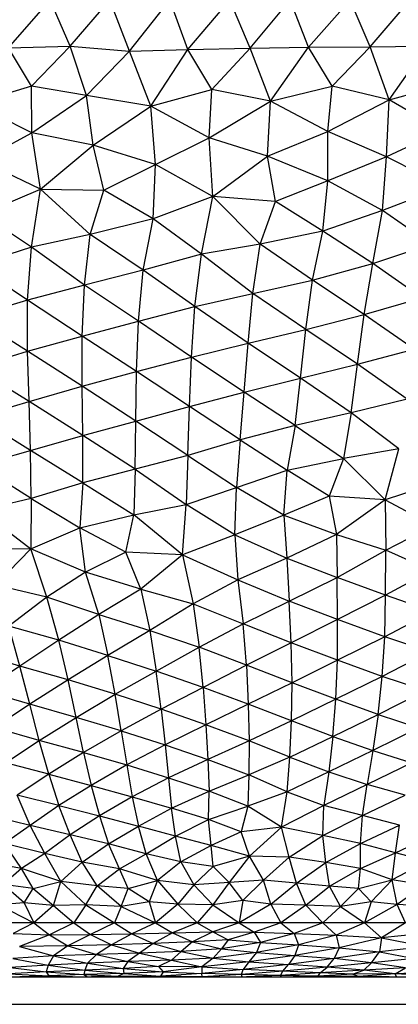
# Paper-space layout '_Derecha' of a CAD drawing. Header units: millimetres. Extents: x -200 to 200, y -209 to 424.
# Tile 5 of 30: x -17 to 10, y -209 to -138. Entities that reach past the tile are written whole.
import ezdxf

# ---------------------------------------------------------------- set-up
doc = ezdxf.new("R2010")
doc.units = ezdxf.units.MM

psp = doc.layouts.new('_Derecha')

# ---------------------------------------------------------------- linework, layer by layer
at = {"color": 7, "linetype": 'Continuous', "lineweight": 25}
for p, q in [((-18.298, -139.588), (-15.257, -136.138)), ((-13.808, -139.467), (-15.257, -136.138)), ((-13.808, -139.467), (-10.917, -136.138)), ((-9.502, -139.827), (-10.917, -136.138)), ((-9.502, -139.827), (-6.556, -136.138)), ((-5.258, -139.714), (-6.556, -136.138)), ((-5.258, -139.714), (-2.184, -136.138)), ((-0.711, -139.625), (-2.184, -136.138)), ((-0.711, -139.625), (2.192, -136.138)), ((3.54, -139.554), (2.192, -136.138)), ((3.54, -139.554), (6.564, -136.138)), ((8.024, -139.516), (6.564, -136.138)), ((8.024, -139.516), (10.925, -136.138)), ((-18.298, -139.588), (-13.808, -139.467)), ((-16.637, -142.378), (-18.298, -139.588)), ((-16.637, -142.378), (-13.808, -139.467)), ((-13.808, -139.467), (-9.502, -139.827)), ((-12.624, -143.061), (-13.808, -139.467)), ((-5.258, -139.714), (-0.711, -139.625)), ((-3.51, -142.638), (-0.711, -139.625)), ((-0.711, -139.625), (3.54, -139.554)), ((0.766, -143.471), (-0.711, -139.625)), ((0.766, -143.471), (3.54, -139.554)), ((3.54, -139.554), (8.024, -139.516)), ((5.246, -142.376), (3.54, -139.554)), ((5.246, -142.376), (8.024, -139.516)), ((8.024, -139.516), (12.136, -139.466)), ((9.402, -143.372), (8.024, -139.516)), ((9.402, -143.372), (12.136, -139.466)), ((-12.624, -143.061), (-9.502, -139.827)), ((-9.502, -139.827), (-5.258, -139.714)), ((-7.933, -143.836), (-9.502, -139.827)), ((-7.933, -143.836), (-5.258, -139.714)), ((-3.51, -142.638), (-5.258, -139.714)), ((-16.637, -142.378), (-20.85, -143.648)), ((-12.624, -143.061), (-16.637, -142.378)), ((-16.615, -145.777), (-16.637, -142.378)), ((0.766, -143.471), (5.246, -142.376)), ((4.945, -145.672), (5.246, -142.376)), ((9.402, -143.372), (5.246, -142.376)), ((9.402, -143.372), (13.602, -142.232)), ((-16.615, -145.777), (-12.624, -143.061)), ((-7.933, -143.836), (-12.624, -143.061)), ((-12.13, -146.683), (-12.624, -143.061)), ((-7.933, -143.836), (-3.51, -142.638)), ((-3.693, -146.139), (-3.51, -142.638)), ((0.766, -143.471), (-3.51, -142.638)), ((-16.615, -145.777), (-20.85, -143.648)), ((-12.13, -146.683), (-7.933, -143.836)), ((-3.693, -146.139), (-7.933, -143.836)), ((-7.591, -148.079), (-7.933, -143.836)), ((-3.693, -146.139), (0.766, -143.471)), ((0.546, -147.485), (0.766, -143.471)), ((4.945, -145.672), (0.766, -143.471)), ((4.945, -145.672), (9.402, -143.372)), ((9.214, -147.515), (9.402, -143.372)), ((13.259, -145.62), (9.402, -143.372)), ((-20.312, -147.786), (-16.615, -145.777)), ((-12.13, -146.683), (-16.615, -145.777)), ((-15.979, -149.884), (-16.615, -145.777)), ((0.546, -147.485), (4.945, -145.672)), ((9.214, -147.515), (4.945, -145.672)), ((4.948, -149.267), (4.945, -145.672)), ((13.259, -145.62), (9.214, -147.515)), ((-15.979, -149.884), (-12.13, -146.683)), ((-7.591, -148.079), (-12.13, -146.683)), ((-11.359, -149.955), (-12.13, -146.683)), ((-7.591, -148.079), (-3.693, -146.139)), ((0.546, -147.485), (-3.693, -146.139)), ((-3.425, -150.417), (-3.693, -146.139)), ((-3.425, -150.417), (0.546, -147.485)), ((4.948, -149.267), (0.546, -147.485)), ((1.121, -150.776), (0.546, -147.485)), ((9.214, -147.515), (4.948, -149.267)), ((8.915, -151.416), (9.214, -147.515)), ((13.458, -149.688), (9.214, -147.515)), ((-15.979, -149.884), (-20.312, -147.786)), ((-11.359, -149.955), (-7.591, -148.079)), ((-7.773, -152.044), (-7.591, -148.079)), ((-3.425, -150.417), (-7.591, -148.079)), ((4.948, -149.267), (1.121, -150.776)), ((4.563, -152.94), (4.948, -149.267)), ((8.915, -151.416), (4.948, -149.267)), ((-20.254, -151.677), (-15.979, -149.884)), ((-16.629, -154.086), (-15.979, -149.884)), ((-15.979, -149.884), (-11.359, -149.955)), ((-12.35, -153.168), (-15.979, -149.884)), ((-12.35, -153.168), (-11.359, -149.955)), ((-7.773, -152.044), (-11.359, -149.955)), ((13.458, -149.688), (8.915, -151.416)), ((-3.425, -150.417), (-7.773, -152.044)), ((-4.267, -154.606), (-3.425, -150.417)), ((1.121, -150.776), (-3.425, -150.417)), ((0.017, -153.866), (-3.425, -150.417)), ((0.017, -153.866), (1.121, -150.776)), ((4.563, -152.94), (1.121, -150.776)), ((-16.629, -154.086), (-20.254, -151.677)), ((8.915, -151.416), (4.563, -152.94)), ((8.205, -155.281), (8.915, -151.416)), ((12.435, -153.881), (8.915, -151.416)), ((-7.773, -152.044), (-12.35, -153.168)), ((-8.492, -155.778), (-7.773, -152.044)), ((-4.267, -154.606), (-7.773, -152.044)), ((-12.35, -153.168), (-16.629, -154.086)), ((-12.766, -156.857), (-12.35, -153.168)), ((-8.492, -155.778), (-12.35, -153.168)), ((4.563, -152.94), (0.017, -153.866)), ((3.813, -156.484), (4.563, -152.94)), ((8.205, -155.281), (4.563, -152.94)), ((0.017, -153.866), (-4.267, -154.606)), ((-0.514, -157.467), (0.017, -153.866)), ((3.813, -156.484), (0.017, -153.866)), ((8.205, -155.281), (12.435, -153.881)), ((-16.629, -154.086), (-20.765, -155.412)), ((-16.907, -157.938), (-16.629, -154.086)), ((-12.766, -156.857), (-16.629, -154.086)), ((-4.267, -154.606), (-8.492, -155.778)), ((-4.73, -158.416), (-4.267, -154.606)), ((-0.514, -157.467), (-4.267, -154.606)), ((3.813, -156.484), (8.205, -155.281)), ((7.578, -158.988), (8.205, -155.281)), ((11.762, -157.776), (8.205, -155.281)), ((-16.907, -157.938), (-20.765, -155.412)), ((-8.492, -155.778), (-12.766, -156.857)), ((-8.837, -159.488), (-8.492, -155.778)), ((-4.73, -158.416), (-8.492, -155.778)), ((-0.514, -157.467), (3.813, -156.484)), ((3.327, -160.082), (3.813, -156.484)), ((7.578, -158.988), (3.813, -156.484)), ((-12.766, -156.857), (-16.907, -157.938)), ((-12.929, -160.562), (-12.766, -156.857)), ((-8.837, -159.488), (-12.766, -156.857)), ((-4.73, -158.416), (-0.514, -157.467)), ((-0.867, -161.085), (-0.514, -157.467)), ((3.327, -160.082), (-0.514, -157.467)), ((-16.907, -157.938), (-20.887, -159.152)), ((-16.919, -161.669), (-16.907, -157.938)), ((-12.929, -160.562), (-16.907, -157.938)), ((7.578, -158.988), (11.762, -157.776)), ((-8.837, -159.488), (-4.73, -158.416)), ((-4.972, -162.09), (-4.73, -158.416)), ((-0.867, -161.085), (-4.73, -158.416)), ((-16.919, -161.669), (-20.887, -159.152)), ((-12.929, -160.562), (-8.837, -159.488)), ((-8.982, -163.145), (-8.837, -159.488)), ((-4.972, -162.09), (-8.837, -159.488)), ((3.327, -160.082), (7.578, -158.988)), ((7.097, -162.614), (7.578, -158.988)), ((11.222, -161.512), (7.578, -158.988)), ((-0.867, -161.085), (3.327, -160.082)), ((2.951, -163.63), (3.327, -160.082)), ((7.097, -162.614), (3.327, -160.082)), ((-16.919, -161.669), (-12.929, -160.562)), ((-12.933, -164.215), (-12.929, -160.562)), ((-8.982, -163.145), (-12.929, -160.562)), ((-4.972, -162.09), (-0.867, -161.085)), ((-1.145, -164.638), (-0.867, -161.085)), ((2.951, -163.63), (-0.867, -161.085)), ((-20.797, -162.843), (-16.919, -161.669)), ((-12.933, -164.215), (-16.919, -161.669)), ((-16.809, -165.315), (-16.919, -161.669)), ((7.097, -162.614), (11.222, -161.512)), ((-8.982, -163.145), (-4.972, -162.09)), ((-5.128, -165.683), (-4.972, -162.09)), ((-1.145, -164.638), (-4.972, -162.09)), ((-16.809, -165.315), (-20.797, -162.843)), ((-12.933, -164.215), (-8.982, -163.145)), ((-9.037, -166.738), (-8.982, -163.145)), ((-5.128, -165.683), (-8.982, -163.145)), ((2.951, -163.63), (7.097, -162.614)), ((6.639, -166.134), (7.097, -162.614)), ((10.718, -165.161), (7.097, -162.614)), ((-1.145, -164.638), (2.951, -163.63)), ((2.55, -167.061), (2.951, -163.63)), ((6.639, -166.134), (2.951, -163.63)), ((-16.809, -165.315), (-12.933, -164.215)), ((-9.037, -166.738), (-12.933, -164.215)), ((-12.888, -167.784), (-12.933, -164.215)), ((-5.128, -165.683), (-1.145, -164.638)), ((-1.453, -168.107), (-1.145, -164.638)), ((2.55, -167.061), (-1.145, -164.638)), ((-20.634, -166.454), (-16.809, -165.315)), ((-12.888, -167.784), (-16.809, -165.315)), ((-16.697, -168.874), (-16.809, -165.315)), ((10.718, -165.161), (6.639, -166.134)), ((-9.037, -166.738), (-5.128, -165.683)), ((-5.251, -169.244), (-5.128, -165.683)), ((-1.453, -168.107), (-5.128, -165.683)), ((6.639, -166.134), (2.55, -167.061)), ((6.639, -166.134), (6.068, -169.463)), ((10.104, -168.771), (6.639, -166.134)), ((-16.697, -168.874), (-20.634, -166.454)), ((-12.888, -167.784), (-9.037, -166.738)), ((-9.075, -170.244), (-9.037, -166.738)), ((-5.251, -169.244), (-9.037, -166.738)), ((2.55, -167.061), (-1.453, -168.107)), ((2.55, -167.061), (1.981, -170.303)), ((2.55, -167.061), (6.068, -169.463)), ((-16.697, -168.874), (-12.888, -167.784)), ((-12.903, -171.232), (-12.888, -167.784)), ((-9.075, -170.244), (-12.888, -167.784)), ((-1.453, -168.107), (-5.251, -169.244)), ((-1.453, -168.107), (-1.704, -171.571)), ((-1.453, -168.107), (1.981, -170.303)), ((-20.496, -169.947), (-16.697, -168.874)), ((-12.903, -171.232), (-16.697, -168.874)), ((-16.656, -172.371), (-16.697, -168.874)), ((10.104, -168.771), (6.068, -169.463)), ((9.108, -172.472), (10.104, -168.771)), ((-5.251, -169.244), (-9.075, -170.244)), ((-5.251, -169.244), (-5.368, -172.811)), ((-5.251, -169.244), (-1.704, -171.571)), ((1.981, -170.303), (6.068, -169.463)), ((6.068, -169.463), (5.025, -172.21)), ((9.108, -172.472), (6.068, -169.463)), ((-16.656, -172.371), (-20.496, -169.947)), ((-9.075, -170.244), (-12.903, -171.232)), ((-9.075, -170.244), (-9.19, -173.561)), ((-9.075, -170.244), (-5.368, -172.811)), ((-1.704, -171.571), (1.981, -170.303)), ((1.748, -173.583), (1.981, -170.303)), ((5.025, -172.21), (1.981, -170.303)), ((13.363, -171.085), (9.108, -172.472)), ((-12.903, -171.232), (-16.656, -172.371)), ((-12.903, -171.232), (-13.12, -174.5)), ((-12.903, -171.232), (-9.19, -173.561)), ((-5.368, -172.811), (-1.704, -171.571)), ((-1.835, -175.008), (-1.704, -171.571)), ((1.748, -173.583), (-1.704, -171.571)), ((-16.656, -172.371), (-20.35, -173.243)), ((-16.656, -172.371), (-16.674, -176.023)), ((-16.656, -172.371), (-13.12, -174.5)), ((5.025, -172.21), (1.748, -173.583)), ((9.108, -172.472), (5.025, -172.21)), ((5.025, -172.21), (5.562, -174.989)), ((9.108, -172.472), (5.562, -174.989)), ((9.108, -172.472), (12.64, -174.345)), ((9.108, -172.472), (9.171, -176.14)), ((-20.35, -173.243), (-16.674, -176.023)), ((-9.19, -173.561), (-5.368, -172.811)), ((-5.646, -176.474), (-5.368, -172.811)), ((-1.835, -175.008), (-5.368, -172.811)), ((-13.12, -174.5), (-9.19, -173.561)), ((-9.757, -176.273), (-9.19, -173.561)), ((-5.646, -176.474), (-9.19, -173.561)), ((1.748, -173.583), (-1.835, -175.008)), ((1.748, -173.583), (5.562, -174.989)), ((1.748, -173.583), (1.957, -176.716)), ((-16.674, -176.023), (-13.12, -174.5)), ((-9.757, -176.273), (-13.12, -174.5)), ((-12.699, -177.734), (-13.12, -174.5)), ((9.171, -176.14), (12.64, -174.345)), ((-1.835, -175.008), (-5.646, -176.474)), ((-1.835, -175.008), (1.957, -176.716)), ((-1.835, -175.008), (-1.616, -178.284)), ((5.562, -174.989), (1.957, -176.716)), ((5.562, -174.989), (9.171, -176.14)), ((5.562, -174.989), (5.621, -178.109)), ((-20.579, -175.992), (-16.674, -176.023)), ((-16.674, -176.023), (-19.228, -178.662)), ((-12.699, -177.734), (-16.674, -176.023)), ((-15.504, -179.561), (-16.674, -176.023)), ((5.621, -178.109), (9.171, -176.14)), ((9.138, -179.406), (9.171, -176.14)), ((12.478, -177.607), (9.171, -176.14)), ((-9.757, -176.273), (-12.699, -177.734)), ((-5.646, -176.474), (-9.757, -176.273)), ((-8.667, -178.97), (-9.757, -176.273)), ((-5.646, -176.474), (-8.667, -178.97)), ((-5.646, -176.474), (-1.616, -178.284)), ((-5.646, -176.474), (-4.86, -180.03)), ((1.957, -176.716), (-1.616, -178.284)), ((1.957, -176.716), (5.621, -178.109)), ((1.957, -176.716), (2.127, -179.83)), ((-12.699, -177.734), (-15.504, -179.561)), ((-8.667, -178.97), (-12.699, -177.734)), ((-11.735, -180.809), (-12.699, -177.734)), ((-1.616, -178.284), (-4.86, -180.03)), ((-1.616, -178.284), (2.127, -179.83)), ((-1.616, -178.284), (-1.221, -181.489)), ((2.127, -179.83), (5.621, -178.109)), ((9.138, -179.406), (5.621, -178.109)), ((5.654, -181.183), (5.621, -178.109)), ((12.478, -177.607), (9.138, -179.406)), ((-15.504, -179.561), (-19.228, -178.662)), ((-8.667, -178.97), (-11.735, -180.809)), ((-8.667, -178.97), (-4.86, -180.03)), ((-8.667, -178.97), (-8.025, -181.985)), ((-15.504, -179.561), (-18.288, -181.649)), ((-11.735, -180.809), (-15.504, -179.561)), ((-14.64, -182.669), (-15.504, -179.561)), ((9.138, -179.406), (5.654, -181.183)), ((9.087, -182.428), (9.138, -179.406)), ((12.551, -180.604), (9.138, -179.406)), ((-4.86, -180.03), (-8.025, -181.985)), ((-4.86, -180.03), (-1.221, -181.489)), ((-4.86, -180.03), (-4.423, -183.189)), ((-1.221, -181.489), (2.127, -179.83)), ((5.654, -181.183), (2.127, -179.83)), ((2.281, -182.876), (2.127, -179.83)), ((-11.735, -180.809), (-14.64, -182.669)), ((-11.735, -180.809), (-8.025, -181.985)), ((-11.735, -180.809), (-11.063, -183.783)), ((12.551, -180.604), (9.087, -182.428)), ((-14.64, -182.669), (-18.288, -181.649)), ((-17.472, -184.559), (-18.288, -181.649)), ((-4.423, -183.189), (-1.221, -181.489)), ((2.281, -182.876), (-1.221, -181.489)), ((-0.983, -184.507), (-1.221, -181.489)), ((5.654, -181.183), (2.281, -182.876)), ((5.638, -184.141), (5.654, -181.183)), ((9.087, -182.428), (5.654, -181.183)), ((-8.025, -181.985), (-11.063, -183.783)), ((-8.025, -181.985), (-4.423, -183.189)), ((-8.025, -181.985), (-7.561, -184.921)), ((9.087, -182.428), (5.638, -184.141)), ((8.9, -185.316), (9.087, -182.428)), ((12.36, -183.534), (9.087, -182.428)), ((-14.64, -182.669), (-17.472, -184.559)), ((-11.063, -183.783), (-14.64, -182.669)), ((-13.966, -185.569), (-14.64, -182.669)), ((-7.561, -184.921), (-4.423, -183.189)), ((-0.983, -184.507), (-4.423, -183.189)), ((-4.138, -186.109), (-4.423, -183.189)), ((2.281, -182.876), (-0.983, -184.507)), ((5.638, -184.141), (2.281, -182.876)), ((2.335, -185.785), (2.281, -182.876)), ((-17.472, -184.559), (-21.007, -183.534)), ((-11.063, -183.783), (-13.966, -185.569)), ((-11.063, -183.783), (-7.561, -184.921)), ((-10.547, -186.613), (-11.063, -183.783)), ((12.36, -183.534), (8.9, -185.316)), ((-17.472, -184.559), (-20.144, -186.359)), ((-13.966, -185.569), (-17.472, -184.559)), ((-16.745, -187.337), (-17.472, -184.559)), ((-0.983, -184.507), (-4.138, -186.109)), ((2.335, -185.785), (-0.983, -184.507)), ((-0.983, -184.507), (-0.854, -187.339)), ((5.638, -184.141), (2.335, -185.785)), ((5.52, -186.971), (5.638, -184.141)), ((8.9, -185.316), (5.638, -184.141)), ((-10.547, -186.613), (-7.561, -184.921)), ((-4.138, -186.109), (-7.561, -184.921)), ((-7.201, -187.695), (-7.561, -184.921)), ((8.9, -185.316), (5.52, -186.971)), ((8.6, -188.078), (8.9, -185.316)), ((12.01, -186.358), (8.9, -185.316)), ((-13.966, -185.569), (-16.745, -187.337)), ((-10.547, -186.613), (-13.966, -185.569)), ((-13.383, -188.299), (-13.966, -185.569)), ((-4.138, -186.109), (-7.201, -187.695)), ((-0.854, -187.339), (-4.138, -186.109)), ((-4.138, -186.109), (-3.934, -188.827)), ((2.335, -185.785), (-0.854, -187.339)), ((2.298, -188.55), (2.335, -185.785)), ((5.52, -186.971), (2.335, -185.785)), ((-16.745, -187.337), (-20.144, -186.359)), ((-13.383, -188.299), (-10.547, -186.613)), ((-7.201, -187.695), (-10.547, -186.613)), ((-10.104, -189.274), (-10.547, -186.613)), ((8.6, -188.078), (12.01, -186.358)), ((-16.745, -187.337), (-19.329, -189.053)), ((-13.383, -188.299), (-16.745, -187.337)), ((-16.058, -189.964), (-16.745, -187.337)), ((-0.854, -187.339), (-3.934, -188.827)), ((2.298, -188.55), (-0.854, -187.339)), ((-0.854, -187.339), (-0.797, -189.996)), ((5.52, -186.971), (2.298, -188.55)), ((5.308, -189.674), (5.52, -186.971)), ((8.6, -188.078), (5.52, -186.971)), ((-16.058, -189.964), (-13.383, -188.299)), ((-10.104, -189.274), (-13.383, -188.299)), ((-12.831, -190.858), (-13.383, -188.299)), ((-7.201, -187.695), (-10.104, -189.274)), ((-3.934, -188.827), (-7.201, -187.695)), ((-7.201, -187.695), (-6.903, -190.286)), ((5.308, -189.674), (8.6, -188.078)), ((8.6, -188.078), (8.219, -190.701)), ((8.6, -188.078), (11.556, -189.051)), ((-16.058, -189.964), (-19.329, -189.053)), ((-3.934, -188.827), (-6.903, -190.286)), ((-0.797, -189.996), (-3.934, -188.827)), ((-3.934, -188.827), (-3.785, -191.348)), ((2.298, -188.55), (-0.797, -189.996)), ((2.185, -191.181), (2.298, -188.55)), ((5.308, -189.674), (2.298, -188.55)), ((11.556, -189.051), (8.219, -190.701)), ((-10.104, -189.274), (-12.831, -190.858)), ((-10.104, -189.274), (-6.903, -190.286)), ((-10.104, -189.274), (-9.695, -191.757)), ((2.185, -191.181), (5.308, -189.674)), ((5.308, -189.674), (5.014, -192.25)), ((5.308, -189.674), (8.219, -190.701)), ((-18.523, -191.594), (-16.058, -189.964)), ((-12.831, -190.858), (-16.058, -189.964)), ((-15.367, -192.423), (-16.058, -189.964)), ((-6.903, -190.286), (-9.695, -191.757)), ((-6.903, -190.286), (-3.785, -191.348)), ((-6.903, -190.286), (-6.65, -192.686)), ((-0.797, -189.996), (-3.785, -191.348)), ((-0.797, -189.996), (-0.8, -192.475)), ((2.185, -191.181), (-0.797, -189.996)), ((-12.831, -190.858), (-15.367, -192.423)), ((-12.831, -190.858), (-9.695, -191.757)), ((-12.831, -190.858), (-12.275, -193.244)), ((2.185, -191.181), (-0.8, -192.475)), ((1.985, -193.719), (2.185, -191.181)), ((2.185, -191.181), (5.014, -192.25)), ((8.219, -190.701), (5.014, -192.25)), ((8.219, -190.701), (7.795, -193.171)), ((8.219, -190.701), (11.046, -191.59)), ((-15.367, -192.423), (-18.523, -191.594)), ((-9.695, -191.757), (-12.275, -193.244)), ((-9.695, -191.757), (-6.65, -192.686)), ((-9.695, -191.757), (-9.296, -194.064)), ((-3.785, -191.348), (-6.65, -192.686)), ((-3.785, -191.348), (-0.8, -192.475)), ((-3.785, -191.348), (-3.703, -193.658)), ((11.046, -191.59), (7.795, -193.171)), ((-15.367, -192.423), (-17.671, -193.957)), ((-15.367, -192.423), (-12.275, -193.244)), ((-15.367, -192.423), (-14.628, -194.71)), ((-3.703, -193.658), (-0.8, -192.475)), ((-0.8, -192.475), (-0.894, -194.742)), ((1.985, -193.719), (-0.8, -192.475)), ((5.014, -192.25), (1.985, -193.719)), ((5.014, -192.25), (4.652, -194.696)), ((5.014, -192.25), (7.795, -193.171)), ((-12.275, -193.244), (-14.628, -194.71)), ((-12.275, -193.244), (-9.296, -194.064)), ((-12.275, -193.244), (-11.682, -195.458)), ((-6.65, -192.686), (-9.296, -194.064)), ((-6.65, -192.686), (-3.703, -193.658)), ((-6.65, -192.686), (-6.441, -194.893)), ((7.795, -193.171), (4.652, -194.696)), ((7.465, -195.43), (7.795, -193.171)), ((10.556, -193.95), (7.795, -193.171)), ((-14.628, -194.71), (-17.671, -193.957)), ((-16.719, -196.146), (-17.671, -193.957)), ((-9.296, -194.064), (-11.682, -195.458)), ((-9.296, -194.064), (-6.441, -194.893)), ((-9.296, -194.064), (-8.851, -196.209)), ((-6.441, -194.893), (-3.703, -193.658)), ((-3.749, -195.732), (-3.703, -193.658)), ((-0.894, -194.742), (-3.703, -193.658)), ((1.985, -193.719), (-0.894, -194.742)), ((1.577, -196.281), (1.985, -193.719)), ((1.985, -193.719), (4.652, -194.696)), ((7.465, -195.43), (10.556, -193.95)), ((-14.628, -194.71), (-16.719, -196.146)), ((-14.628, -194.71), (-11.682, -195.458)), ((-13.815, -196.837), (-14.628, -194.71)), ((-3.749, -195.732), (-0.894, -194.742)), ((-0.894, -194.742), (-1.362, -196.612)), ((1.577, -196.281), (-0.894, -194.742)), ((4.652, -194.696), (1.577, -196.281)), ((4.568, -196.88), (4.652, -194.696)), ((7.465, -195.43), (4.652, -194.696)), ((-16.719, -196.146), (-19.764, -195.43)), ((-11.682, -195.458), (-13.815, -196.837)), ((-11.682, -195.458), (-8.851, -196.209)), ((-11.682, -195.458), (-11.017, -197.496)), ((-8.851, -196.209), (-6.441, -194.893)), ((-3.749, -195.732), (-6.441, -194.893)), ((-6.156, -196.935), (-6.441, -194.893)), ((4.568, -196.88), (7.465, -195.43)), ((7.316, -197.471), (7.465, -195.43)), ((10.156, -196.126), (7.465, -195.43)), ((-16.719, -196.146), (-18.585, -197.469)), ((-13.815, -196.837), (-16.719, -196.146)), ((-15.647, -198.2), (-16.719, -196.146)), ((-11.017, -197.496), (-8.851, -196.209)), ((-6.156, -196.935), (-8.851, -196.209)), ((-8.279, -198.209), (-8.851, -196.209)), ((-6.156, -196.935), (-3.749, -195.732)), ((-1.362, -196.612), (-3.749, -195.732)), ((-3.562, -197.623), (-3.749, -195.732)), ((7.316, -197.471), (10.156, -196.126)), ((9.87, -198.149), (10.156, -196.126)), ((-13.815, -196.837), (-15.647, -198.2)), ((-11.017, -197.496), (-13.815, -196.837)), ((-12.928, -198.814), (-13.815, -196.837)), ((-8.279, -198.209), (-6.156, -196.935)), ((-3.562, -197.623), (-6.156, -196.935)), ((-5.752, -198.805), (-6.156, -196.935)), ((-1.362, -196.612), (-3.562, -197.623)), ((1.577, -196.281), (-1.362, -196.612)), ((-0.754, -198.393), (-1.362, -196.612)), ((1.577, -196.281), (-0.754, -198.393)), ((4.568, -196.88), (1.577, -196.281)), ((2.119, -198.462), (1.577, -196.281)), ((2.119, -198.462), (4.568, -196.88)), ((7.316, -197.471), (4.568, -196.88)), ((4.784, -198.844), (4.568, -196.88)), ((9.87, -198.149), (12.665, -196.802)), ((-15.647, -198.2), (-18.585, -197.469)), ((-17.345, -199.279), (-18.585, -197.469)), ((-12.928, -198.814), (-11.017, -197.496)), ((-8.279, -198.209), (-11.017, -197.496)), ((-10.217, -199.299), (-11.017, -197.496)), ((-3.562, -197.623), (-5.752, -198.805)), ((-0.754, -198.393), (-3.562, -197.623)), ((-3.402, -199.15), (-3.562, -197.623)), ((4.784, -198.844), (7.316, -197.471)), ((7.314, -199.28), (7.316, -197.471)), ((9.87, -198.149), (7.316, -197.471)), ((-15.647, -198.2), (-17.345, -199.279)), ((-12.928, -198.814), (-15.647, -198.2)), ((-14.503, -200.24), (-15.647, -198.2)), ((-10.217, -199.299), (-8.279, -198.209)), ((-5.752, -198.805), (-8.279, -198.209)), ((-7.457, -200.152), (-8.279, -198.209)), ((7.314, -199.28), (9.87, -198.149)), ((9.631, -200.112), (9.87, -198.149)), ((12.214, -198.752), (9.87, -198.149)), ((-17.345, -199.279), (-20.096, -198.79)), ((-14.503, -200.24), (-12.928, -198.814)), ((-10.217, -199.299), (-12.928, -198.814)), ((-11.842, -200.543), (-12.928, -198.814)), ((-5.752, -198.805), (-7.457, -200.152)), ((-3.402, -199.15), (-5.752, -198.805)), ((-5.752, -198.805), (-4.814, -200.481)), ((-0.754, -198.393), (-3.402, -199.15)), ((-0.754, -198.393), (-2.241, -200.311)), ((2.119, -198.462), (-0.754, -198.393)), ((0.25, -200.14), (-0.754, -198.393)), ((0.25, -200.14), (2.119, -198.462)), ((4.784, -198.844), (2.119, -198.462)), ((2.653, -200.353), (2.119, -198.462)), ((2.653, -200.353), (4.784, -198.844)), ((7.314, -199.28), (4.784, -198.844)), ((5.058, -200.572), (4.784, -198.844)), ((12.214, -198.752), (9.631, -200.112)), ((-17.345, -199.279), (-18.689, -200.449)), ((-14.503, -200.24), (-17.345, -199.279)), ((-16.5, -200.741), (-17.345, -199.279)), ((-11.842, -200.543), (-10.217, -199.299)), ((-7.457, -200.152), (-10.217, -199.299)), ((-9.587, -200.741), (-10.217, -199.299)), ((-3.402, -199.15), (-4.814, -200.481)), ((-2.241, -200.311), (-3.402, -199.15)), ((5.058, -200.572), (7.314, -199.28)), ((7.169, -200.737), (7.314, -199.28)), ((9.631, -200.112), (7.314, -199.28)), ((-16.5, -200.741), (-18.689, -200.449)), ((-17.163, -201.783), (-18.689, -200.449)), ((-16.5, -200.741), (-14.503, -200.24)), ((-15.038, -201.977), (-14.503, -200.24)), ((-11.842, -200.543), (-14.503, -200.24)), ((-12.663, -201.927), (-14.503, -200.24)), ((-9.587, -200.741), (-7.457, -200.152)), ((-7.457, -200.152), (-8.071, -201.711)), ((-4.814, -200.481), (-7.457, -200.152)), ((-7.457, -200.152), (-5.984, -201.888)), ((-4.814, -200.481), (-5.984, -201.888)), ((-2.241, -200.311), (-4.814, -200.481)), ((-4.814, -200.481), (-3.438, -201.917)), ((-2.241, -200.311), (-3.438, -201.917)), ((0.25, -200.14), (-2.241, -200.311)), ((-1.253, -201.603), (-2.241, -200.311)), ((-1.253, -201.603), (0.25, -200.14)), ((2.653, -200.353), (0.25, -200.14)), ((0.794, -201.869), (0.25, -200.14)), ((0.794, -201.869), (2.653, -200.353)), ((5.058, -200.572), (2.653, -200.353)), ((3.331, -201.96), (2.653, -200.353)), ((7.169, -200.737), (9.631, -200.112)), ((9.631, -200.112), (8.084, -201.702)), ((11.949, -200.498), (9.631, -200.112)), ((9.99, -201.894), (9.631, -200.112)), ((11.949, -200.498), (9.99, -201.894)), ((-17.163, -201.783), (-16.5, -200.741)), ((-16.5, -200.741), (-15.038, -201.977)), ((-12.663, -201.927), (-11.842, -200.543)), ((-9.587, -200.741), (-11.842, -200.543)), ((-10.097, -202.037), (-11.842, -200.543)), ((-10.097, -202.037), (-9.587, -200.741)), ((-8.071, -201.711), (-9.587, -200.741)), ((3.331, -201.96), (5.058, -200.572)), ((7.169, -200.737), (5.058, -200.572)), ((5.868, -202.049), (5.058, -200.572)), ((5.868, -202.049), (7.169, -200.737)), ((8.084, -201.702), (7.169, -200.737)), ((-17.163, -201.783), (-19.039, -201.932)), ((-19.039, -201.932), (-16.458, -203.227)), ((-15.038, -201.977), (-17.163, -201.783)), ((-17.163, -201.783), (-16.458, -203.227)), ((-12.663, -201.927), (-15.038, -201.977)), ((-12.663, -201.927), (-13.549, -203.227)), ((-10.097, -202.037), (-12.663, -201.927)), ((-12.663, -201.927), (-10.59, -203.227)), ((-8.071, -201.711), (-10.097, -202.037)), ((-5.984, -201.888), (-8.071, -201.711)), ((-8.071, -201.711), (-7.592, -203.227)), ((-5.984, -201.888), (-7.592, -203.227)), ((-3.438, -201.917), (-5.984, -201.888)), ((-5.984, -201.888), (-4.565, -203.227)), ((-3.438, -201.917), (-4.565, -203.227)), ((-1.253, -201.603), (-3.438, -201.917)), ((-3.438, -201.917), (-1.521, -203.227)), ((-1.253, -201.603), (-1.521, -203.227)), ((0.794, -201.869), (-1.521, -203.227)), ((0.794, -201.869), (-1.253, -201.603)), ((3.331, -201.96), (0.794, -201.869)), ((0.794, -201.869), (1.529, -203.227)), ((8.084, -201.702), (5.868, -202.049)), ((8.084, -201.702), (7.6, -203.227)), ((9.99, -201.894), (7.6, -203.227)), ((9.99, -201.894), (8.084, -201.702)), ((12.315, -202.029), (9.99, -201.894)), ((10.598, -203.227), (9.99, -201.894)), ((-15.038, -201.977), (-16.458, -203.227)), ((-15.038, -201.977), (-13.549, -203.227)), ((-10.097, -202.037), (-10.59, -203.227)), ((-10.097, -202.037), (-7.592, -203.227)), ((3.331, -201.96), (1.529, -203.227)), ((5.868, -202.049), (3.331, -201.96)), ((3.331, -201.96), (4.573, -203.227)), ((5.868, -202.049), (4.573, -203.227)), ((5.868, -202.049), (7.6, -203.227)), ((49.997, -203.227), (-49.989, -203.227)), ((-16.458, -203.227), (-17.95, -204.018)), ((-16.458, -203.227), (-15.317, -204.12)), ((-13.549, -203.227), (-15.317, -204.12)), ((-13.549, -203.227), (-12.336, -204.082)), ((-10.59, -203.227), (-12.336, -204.082)), ((-10.59, -203.227), (-9.33, -204.033)), ((-7.592, -203.227), (-9.33, -204.033)), ((-7.592, -203.227), (-6.365, -203.971)), ((-4.565, -203.227), (-6.365, -203.971)), ((-4.565, -203.227), (-3.429, -203.893)), ((-1.521, -203.227), (-3.429, -203.893)), ((-1.521, -203.227), (-0.418, -203.909)), ((1.529, -203.227), (-0.418, -203.909)), ((1.529, -203.227), (2.479, -204.019)), ((4.573, -203.227), (2.479, -204.019)), ((4.573, -203.227), (5.536, -204.14)), ((7.6, -203.227), (5.536, -204.14)), ((7.6, -203.227), (8.848, -204.338)), ((10.598, -203.227), (8.848, -204.338)), ((-17.95, -204.018), (-15.317, -204.12)), ((-15.317, -204.12), (-12.336, -204.082)), ((-12.336, -204.082), (-13.991, -204.905)), ((-12.336, -204.082), (-9.33, -204.033)), ((-12.336, -204.082), (-10.796, -204.83)), ((-9.33, -204.033), (-10.796, -204.83)), ((-9.33, -204.033), (-6.365, -203.971)), ((-9.33, -204.033), (-7.766, -204.743)), ((-6.365, -203.971), (-7.766, -204.743)), ((-6.365, -203.971), (-3.429, -203.893)), ((-6.365, -203.971), (-4.908, -204.624)), ((-3.429, -203.893), (-4.908, -204.624)), ((-3.429, -203.893), (-0.418, -203.909)), ((-3.429, -203.893), (-2.321, -204.463)), ((-0.418, -203.909), (-2.321, -204.463)), ((-0.418, -203.909), (2.479, -204.019)), ((-0.418, -203.909), (0.046, -204.665)), ((2.479, -204.019), (0.046, -204.665)), ((2.479, -204.019), (5.536, -204.14)), ((2.479, -204.019), (2.793, -204.847)), ((11.833, -204.032), (8.848, -204.338)), ((-15.317, -204.12), (-17.496, -204.947)), ((-15.317, -204.12), (-13.991, -204.905)), ((-7.766, -204.743), (-10.796, -204.83)), ((-7.766, -204.743), (-8.778, -205.452)), ((-4.908, -204.624), (-7.766, -204.743)), ((-7.766, -204.743), (-5.743, -205.332)), ((-4.908, -204.624), (-5.743, -205.332)), ((-2.321, -204.463), (-4.908, -204.624)), ((-4.908, -204.624), (-2.805, -205.119)), ((-2.321, -204.463), (-2.805, -205.119)), ((0.046, -204.665), (-2.805, -205.119)), ((-2.321, -204.463), (0.046, -204.665)), ((0.046, -204.665), (-0.25, -205.405)), ((0.046, -204.665), (2.793, -204.847)), ((5.536, -204.14), (2.793, -204.847)), ((5.536, -204.14), (8.848, -204.338)), ((5.536, -204.14), (5.773, -205.043)), ((8.848, -204.338), (5.773, -205.043)), ((8.848, -204.338), (8.698, -205.357)), ((8.848, -204.338), (12.075, -204.957)), ((-13.991, -204.905), (-17.496, -204.947)), ((-17.496, -204.947), (-15.036, -205.648)), ((-13.991, -204.905), (-15.036, -205.648)), ((-10.796, -204.83), (-13.991, -204.905)), ((-13.991, -204.905), (-11.901, -205.547)), ((-10.796, -204.83), (-11.901, -205.547)), ((-8.778, -205.452), (-11.901, -205.547)), ((-10.796, -204.83), (-8.778, -205.452)), ((-8.778, -205.452), (-9.607, -206.049)), ((-5.743, -205.332), (-8.778, -205.452)), ((-8.778, -205.452), (-6.445, -205.958)), ((-5.743, -205.332), (-6.445, -205.958)), ((-2.805, -205.119), (-5.743, -205.332)), ((-5.743, -205.332), (-3.395, -205.8)), ((-2.805, -205.119), (-3.395, -205.8)), ((-0.25, -205.405), (-3.395, -205.8)), ((-2.805, -205.119), (-0.25, -205.405)), ((-0.25, -205.405), (-0.808, -206.085)), ((2.793, -204.847), (-0.25, -205.405)), ((-0.25, -205.405), (2.536, -205.618)), ((2.793, -204.847), (2.536, -205.618)), ((5.773, -205.043), (2.536, -205.618)), ((2.793, -204.847), (5.773, -205.043)), ((5.773, -205.043), (5.411, -205.836)), ((8.698, -205.357), (5.411, -205.836)), ((5.773, -205.043), (8.698, -205.357)), ((8.124, -206.134), (8.698, -205.357)), ((12.075, -204.957), (8.698, -205.357)), ((8.698, -205.357), (11.243, -205.843)), ((-15.036, -205.648), (-17.984, -205.832)), ((-17.984, -205.832), (-15.414, -206.316)), ((-15.036, -205.648), (-15.414, -206.316)), ((-12.54, -206.175), (-15.414, -206.316)), ((-11.901, -205.547), (-15.036, -205.648)), ((-15.036, -205.648), (-12.54, -206.175)), ((-12.54, -206.175), (-12.755, -206.677)), ((-11.901, -205.547), (-12.54, -206.175)), ((-9.607, -206.049), (-12.54, -206.175)), ((-12.54, -206.175), (-9.96, -206.559)), ((-11.901, -205.547), (-9.607, -206.049)), ((-9.607, -206.049), (-9.96, -206.559)), ((-6.445, -205.958), (-9.607, -206.049)), ((-9.607, -206.049), (-7.381, -206.409)), ((-6.445, -205.958), (-7.381, -206.409)), ((-3.395, -205.8), (-6.445, -205.958)), ((-6.445, -205.958), (-4.223, -206.442)), ((-3.395, -205.8), (-4.223, -206.442)), ((-0.808, -206.085), (-4.223, -206.442)), ((-3.395, -205.8), (-0.808, -206.085)), ((-0.808, -206.085), (-1.229, -206.63)), ((2.536, -205.618), (-0.808, -206.085)), ((-0.808, -206.085), (2.071, -206.268)), ((2.536, -205.618), (2.071, -206.268)), ((5.411, -205.836), (2.071, -206.268)), ((2.536, -205.618), (5.411, -205.836)), ((4.899, -206.45), (5.411, -205.836)), ((8.124, -206.134), (4.899, -206.45)), ((8.124, -206.134), (5.411, -205.836)), ((7.557, -206.674), (8.124, -206.134)), ((11.243, -205.843), (8.124, -206.134)), ((10.585, -206.504), (8.124, -206.134)), ((-15.569, -206.802), (-18.288, -206.951)), ((-18.288, -206.951), (-15.355, -207.092)), ((-15.414, -206.316), (-18.181, -206.49)), ((-18.181, -206.49), (-15.569, -206.802)), ((-15.414, -206.316), (-15.569, -206.802)), ((-12.755, -206.677), (-15.569, -206.802)), ((-15.569, -206.802), (-12.819, -207.002)), ((-15.569, -206.802), (-15.355, -207.092)), ((-15.414, -206.316), (-12.755, -206.677)), ((-12.755, -206.677), (-12.819, -207.002)), ((-9.904, -206.923), (-12.819, -207.002)), ((-9.96, -206.559), (-12.755, -206.677)), ((-12.755, -206.677), (-9.904, -206.923)), ((-9.904, -206.923), (-10.311, -207.118)), ((-7.381, -206.409), (-9.96, -206.559)), ((-9.96, -206.559), (-7.033, -206.803)), ((-9.96, -206.559), (-9.904, -206.923)), ((-7.033, -206.803), (-9.904, -206.923)), ((-9.904, -206.923), (-7.249, -207.108)), ((-4.223, -206.442), (-7.381, -206.409)), ((-7.381, -206.409), (-7.033, -206.803)), ((-7.033, -206.803), (-7.249, -207.108)), ((-4.234, -206.919), (-7.249, -207.108)), ((-4.223, -206.442), (-7.033, -206.803)), ((-7.033, -206.803), (-4.234, -206.919)), ((-4.223, -206.442), (-4.234, -206.919)), ((-1.229, -206.63), (-4.234, -206.919)), ((-1.338, -207.004), (-4.234, -206.919)), ((-4.209, -207.153), (-4.234, -206.919)), ((-4.223, -206.442), (-1.229, -206.63)), ((-1.338, -207.004), (-1.229, -206.63)), ((1.667, -206.756), (-1.338, -207.004)), ((2.071, -206.268), (-1.229, -206.63)), ((1.667, -206.756), (-1.229, -206.63)), ((1.5, -207.065), (1.667, -206.756)), ((4.371, -206.87), (1.5, -207.065)), ((1.667, -206.756), (2.071, -206.268)), ((4.899, -206.45), (1.667, -206.756)), ((4.371, -206.87), (1.667, -206.756)), ((4.899, -206.45), (2.071, -206.268)), ((4.24, -207.115), (4.371, -206.87)), ((4.371, -206.87), (4.899, -206.45)), ((7.557, -206.674), (4.371, -206.87)), ((6.734, -206.981), (4.371, -206.87)), ((7.557, -206.674), (4.899, -206.45)), ((6.734, -206.981), (7.557, -206.674)), ((9.842, -206.957), (6.734, -206.981)), ((9.842, -206.957), (7.172, -207.143)), ((10.585, -206.504), (7.557, -206.674)), ((9.842, -206.957), (7.557, -206.674)), ((9.842, -206.957), (10.585, -206.504)), ((12.903, -206.807), (9.842, -206.957)), ((12.562, -207.094), (9.842, -206.957)), ((9.928, -207.163), (9.842, -206.957)), ((-96.081, -207.163), (93.919, -207.163)), ((-15.355, -207.092), (-17.479, -207.163)), ((-12.819, -207.002), (-15.355, -207.092)), ((-15.355, -207.092), (-12.788, -207.163)), ((-15.355, -207.092), (-15.008, -207.163)), ((-12.819, -207.002), (-10.311, -207.118)), ((-12.819, -207.002), (-12.56, -207.163)), ((-10.311, -207.118), (-12.264, -207.163)), ((-10.311, -207.118), (-7.249, -207.108)), ((-10.311, -207.118), (-9.836, -207.163)), ((-7.249, -207.108), (-8.849, -207.163)), ((-4.209, -207.153), (-7.249, -207.108)), ((-6.926, -207.163), (-7.249, -207.108)), ((-4.209, -207.153), (-5.119, -207.163)), ((-1.338, -207.004), (-4.209, -207.153)), ((-2.925, -207.163), (-4.209, -207.153)), ((-4.025, -207.163), (-4.209, -207.153)), ((1.5, -207.065), (-1.338, -207.004)), ((-1.291, -207.163), (-1.338, -207.004)), ((1.5, -207.065), (-0.975, -207.163)), ((4.24, -207.115), (1.5, -207.065)), ((1.556, -207.163), (1.5, -207.065)), ((4.24, -207.115), (2.406, -207.163)), ((6.734, -206.981), (4.24, -207.115)), ((7.172, -207.143), (4.24, -207.115)), ((4.368, -207.163), (4.24, -207.115)), ((7.172, -207.143), (5.948, -207.163)), ((7.172, -207.143), (6.734, -206.981)), ((9.391, -207.163), (7.172, -207.143)), ((7.185, -207.163), (7.172, -207.143)), ((-96.081, -209.163), (93.919, -209.163))]:
    psp.add_line(p, q, dxfattribs=at)

doc.saveas('drawing.dxf')
